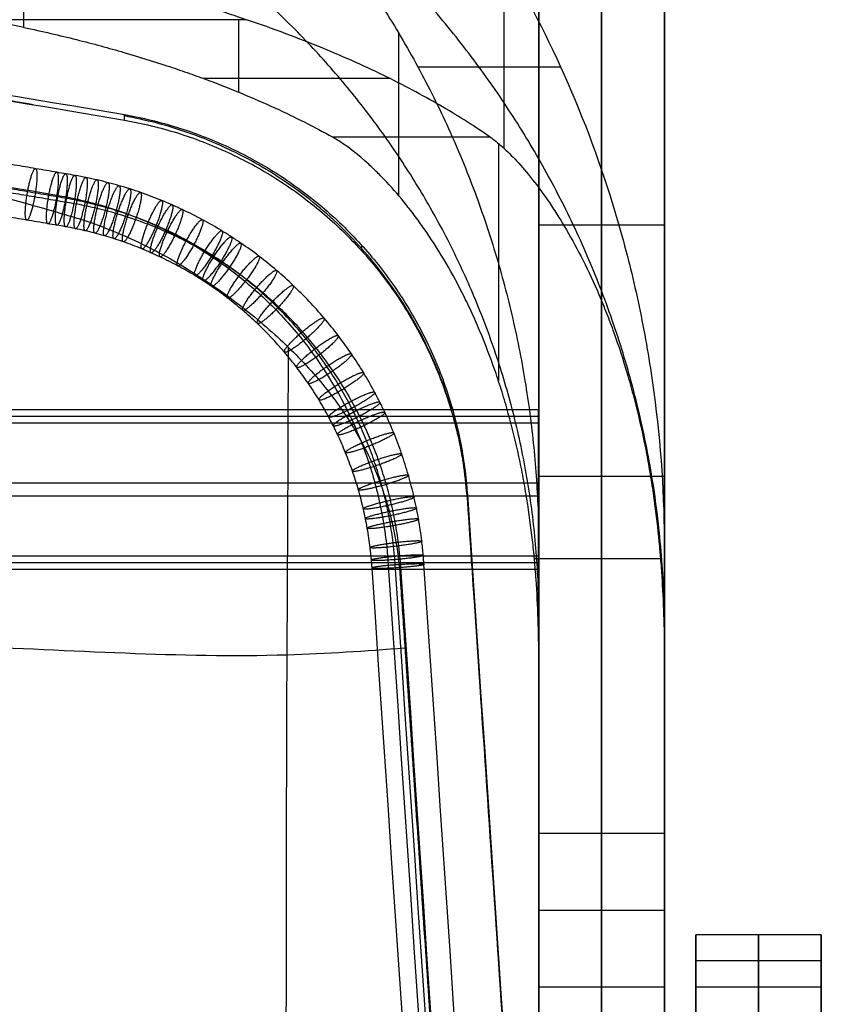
# Model space of a CAD drawing. Header units: millimetres. Extents: x -230 to 250, y -245 to 252.
# Tile 57 of 69: x 173 to 250, y 74 to 168. Entities that reach past the tile are written whole.
import ezdxf

# ---------------------------------------------------------------- set-up
doc = ezdxf.new("R2010")
doc.units = ezdxf.units.MM
doc.header["$MEASUREMENT"] = 0
for name, color, linetype, true_color in [('Backrest', 7, 'Continuous', 0xa48b8b), ('Frame', 7, 'Continuous', 0x201515), ('Leather', 7, 'Continuous', 0x858585), ('Sit', 7, 'Continuous', 0x6b4343)]:
    doc.layers.add(name, color=color, linetype=linetype, true_color=true_color)

msp = doc.modelspace()

# ---------------------------------------------------------------- linework, layer by layer
at = {"layer": 'Backrest'}
for points, knots in [([(178.567, 212.264, 695.748), (180.896, 211.126, 695.507), (183.16, 209.898, 695.248), (185.354, 208.589, 694.971), (187.548, 207.279, 694.694), (189.673, 205.89, 694.401), (191.724, 204.429, 694.092), (193.774, 202.969, 693.783), (195.752, 201.438, 693.46), (197.653, 199.846, 693.123), (198.603, 199.051, 692.955), (199.535, 198.24, 692.784), (200.447, 197.415, 692.609), (201.36, 196.59, 692.435), (202.253, 195.751, 692.258), (203.126, 194.9, 692.078), (206.617, 191.498, 691.359), (209.787, 187.903, 690.599), (212.638, 184.195, 689.815), (214.064, 182.341, 689.423), (215.41, 180.459, 689.026), (216.679, 178.557, 688.624), (217.313, 177.606, 688.423), (217.928, 176.651, 688.221), (218.524, 175.691, 688.018), (218.822, 175.211, 687.916), (219.115, 174.73, 687.815), (219.403, 174.249, 687.713), (219.548, 174.008, 687.662), (219.691, 173.767, 687.611), (219.833, 173.525, 687.56), (219.975, 173.283, 687.509), (220.117, 173.04, 687.458), (220.257, 172.796, 687.406), (222.508, 168.899, 686.582), (224.546, 164.793, 685.714), (226.341, 160.491, 684.805), (228.135, 156.189, 683.896), (229.687, 151.69, 682.945), (230.959, 147.009, 681.956), (231.277, 145.838, 681.708), (231.577, 144.658, 681.459), (231.859, 143.469, 681.207), (232.14, 142.28, 680.956), (232.403, 141.083, 680.703), (232.646, 139.879, 680.448), (233.133, 137.469, 679.939), (233.543, 135.03, 679.423), (233.874, 132.567, 678.903), (234.534, 127.642, 677.862), (234.874, 122.624, 676.802), (234.874, 117.572, 675.734)], [0.436884, 0.436884, 0.436884, 0.436884, 0.507754, 0.507754, 0.507754, 0.578623, 0.578623, 0.578623, 0.649493, 0.649493, 0.649493, 0.684928, 0.684928, 0.684928, 0.720362, 0.720362, 0.720362, 0.862101, 0.862101, 0.862101, 0.932971, 0.932971, 0.932971, 0.968406, 0.968406, 0.968406, 0.986123, 0.986123, 0.986123, 0.994982, 0.994982, 0.994982, 1.00384, 1.00384, 1.00384, 1.145579, 1.145579, 1.145579, 1.287318, 1.287318, 1.287318, 1.322753, 1.322753, 1.322753, 1.358188, 1.358188, 1.358188, 1.429057, 1.429057, 1.429057, 1.570796, 1.570796, 1.570796, 1.570796]), ([(173.653, 200.347, 693.229), (175.375, 199.506, 693.051), (177.088, 198.592, 692.858), (178.784, 197.606, 692.65), (180.481, 196.62, 692.441), (182.161, 195.561, 692.217), (183.818, 194.43, 691.978), (185.475, 193.298, 691.739), (187.108, 192.095, 691.485), (188.71, 190.82, 691.215), (190.312, 189.546, 690.946), (191.882, 188.2, 690.662), (193.414, 186.787, 690.363), (194.946, 185.374, 690.064), (196.439, 183.893, 689.751), (197.886, 182.348, 689.425), (199.333, 180.803, 689.098), (200.734, 179.194, 688.758), (202.083, 177.527, 688.406), (203.431, 175.86, 688.054), (204.727, 174.134, 687.689), (205.964, 172.356, 687.313), (207.202, 170.578, 686.937), (208.38, 168.748, 686.55), (209.495, 166.873, 686.154), (210.61, 164.998, 685.758), (211.661, 163.079, 685.352), (212.645, 161.122, 684.939), (213.628, 159.165, 684.525), (214.544, 157.172, 684.104), (215.389, 155.15, 683.676), (216.234, 153.128, 683.249), (217.009, 151.078, 682.816), (217.711, 149.008, 682.378), (218.414, 146.938, 681.941), (219.044, 144.849, 681.499), (219.601, 142.749, 681.055), (220.158, 140.649, 680.612), (220.642, 138.539, 680.165), (221.055, 136.426, 679.719), (221.467, 134.313, 679.272), (221.807, 132.198, 678.825), (222.077, 130.09, 678.38), (222.347, 127.981, 677.934), (222.546, 125.879, 677.49), (222.678, 123.79, 677.048), (222.81, 121.701, 676.607), (222.874, 119.627, 676.168), (222.874, 117.572, 675.734)], [3.578477, 3.578477, 3.578477, 3.578477, 3.649347, 3.649347, 3.649347, 3.720216, 3.720216, 3.720216, 3.791086, 3.791086, 3.791086, 3.861955, 3.861955, 3.861955, 3.932825, 3.932825, 3.932825, 4.003694, 4.003694, 4.003694, 4.074564, 4.074564, 4.074564, 4.145433, 4.145433, 4.145433, 4.216303, 4.216303, 4.216303, 4.287172, 4.287172, 4.287172, 4.358042, 4.358042, 4.358042, 4.428911, 4.428911, 4.428911, 4.499781, 4.499781, 4.499781, 4.57065, 4.57065, 4.57065, 4.641519, 4.641519, 4.641519, 4.712389, 4.712389, 4.712389, 4.712389]), ([(178.567, 174.05, 543.228), (180.177, 173.528, 544.118), (181.744, 172.992, 545.093), (183.254, 172.456, 546.161), (184.764, 171.92, 547.229), (186.217, 171.385, 548.39), (187.598, 170.869, 549.648), (188.98, 170.353, 550.906), (190.291, 169.855, 552.263), (191.518, 169.398, 553.721), (192.745, 168.94, 555.18), (193.886, 168.524, 556.739), (194.926, 168.174, 558.396)], [-23.401469, -23.401469, -23.401469, -23.401469, -17.87158, -17.87158, -17.87158, -12.341691, -12.341691, -12.341691, -6.811802, -6.811802, -6.811802, -1.281913, -1.281913, -1.281913, -1.281913]), ([(218.21, 156.971, 611.403), (216.815, 157.932, 606.852), (215.308, 158.891, 602.317), (213.675, 159.844, 597.807), (212.041, 160.797, 593.297), (210.281, 161.745, 588.813), (208.373, 162.684, 584.37), (207.419, 163.154, 582.148), (206.429, 163.621, 579.936), (205.398, 164.086, 577.738), (204.367, 164.55, 575.54), (203.296, 165.012, 573.355), (202.181, 165.471, 571.185), (201.066, 165.929, 569.015), (199.907, 166.385, 566.861), (198.7, 166.835, 564.729), (197.492, 167.286, 562.596), (196.236, 167.732, 560.484), (194.926, 168.174, 558.396)], [5.321693, 5.321693, 5.321693, 5.321693, 5.4050113, 5.4050113, 5.4050113, 5.4883296, 5.4883296, 5.4883296, 5.5299888, 5.5299888, 5.5299888, 5.571648, 5.571648, 5.571648, 5.6133071, 5.6133071, 5.6133071, 5.6549663, 5.6549663, 5.6549663, 5.6549663]), ([(173.653, 167.437, 561.881), (175.412, 167.065, 563.642), (177.088, 166.676, 565.484), (178.682, 166.275, 567.378), (179.48, 166.075, 568.325), (180.256, 165.872, 569.285), (181.013, 165.667, 570.255), (181.77, 165.463, 571.224), (182.507, 165.256, 572.203), (183.226, 165.047, 573.191), (184.664, 164.629, 575.167), (186.032, 164.203, 577.179), (187.339, 163.772, 579.223), (187.992, 163.556, 580.245), (188.631, 163.338, 581.274), (189.256, 163.119, 582.311), (189.88, 162.9, 583.348), (190.491, 162.68, 584.391), (191.088, 162.458, 585.439), (192.281, 162.015, 587.536), (193.42, 161.567, 589.655), (194.51, 161.115, 591.792), (195.601, 160.664, 593.928), (196.643, 160.208, 596.084), (197.642, 159.75, 598.252), (199.641, 158.833, 602.59), (201.463, 157.906, 606.979), (203.141, 156.971, 611.403)], [0.4368845, 0.4368845, 0.4368845, 0.4368845, 0.4902804, 0.4902804, 0.4902804, 0.5169784, 0.5169784, 0.5169784, 0.5436763, 0.5436763, 0.5436763, 0.5970723, 0.5970723, 0.5970723, 0.6237702, 0.6237702, 0.6237702, 0.6504682, 0.6504682, 0.6504682, 0.7038642, 0.7038642, 0.7038642, 0.7572601, 0.7572601, 0.7572601, 0.864052, 0.864052, 0.864052, 0.864052]), ([(222.874, 107.13, 634.058), (222.874, 108.368, 634.749), (222.854, 109.628, 635.351), (222.812, 110.894, 635.866), (222.769, 112.16, 636.381), (222.704, 113.432, 636.809), (222.613, 114.697, 637.157), (222.591, 115.013, 637.244), (222.567, 115.329, 637.326), (222.541, 115.641, 637.402), (222.516, 115.954, 637.478), (222.489, 116.265, 637.55), (222.46, 116.574, 637.616), (222.432, 116.883, 637.682), (222.402, 117.193, 637.744), (222.37, 117.504, 637.802), (222.338, 117.816, 637.86), (222.304, 118.13, 637.913), (222.268, 118.446, 637.963), (222.126, 119.709, 638.161), (221.953, 121.005, 638.291), (221.738, 122.345, 638.345), (221.684, 122.68, 638.358), (221.628, 123.018, 638.367), (221.569, 123.358, 638.37), (221.51, 123.698, 638.374), (221.449, 124.038, 638.372), (221.385, 124.38, 638.365), (221.257, 125.063, 638.352), (221.119, 125.748, 638.318), (220.972, 126.435, 638.262), (220.676, 127.808, 638.152), (220.34, 129.186, 637.957), (219.961, 130.556, 637.675), (219.771, 131.241, 637.534), (219.57, 131.924, 637.371), (219.36, 132.6, 637.188), (219.15, 133.276, 637.005), (218.93, 133.946, 636.801), (218.701, 134.608, 636.577), (218.243, 135.932, 636.128), (217.747, 137.225, 635.599), (217.218, 138.478, 634.995), (217.086, 138.791, 634.844), (216.951, 139.102, 634.688), (216.816, 139.408, 634.529), (216.68, 139.715, 634.369), (216.543, 140.018, 634.206), (216.405, 140.317, 634.038), (216.128, 140.914, 633.703), (215.845, 141.497, 633.353), (215.558, 142.065, 632.989), (214.984, 143.201, 632.26), (214.39, 144.277, 631.474), (213.783, 145.296, 630.637), (213.175, 146.314, 629.8), (212.554, 147.275, 628.911), (211.923, 148.18, 627.973), (211.608, 148.632, 627.504), (211.291, 149.07, 627.023), (210.972, 149.494, 626.53), (210.812, 149.706, 626.283), (210.652, 149.914, 626.034), (210.492, 150.119, 625.781), (210.332, 150.324, 625.528), (210.172, 150.525, 625.272), (210.011, 150.722, 625.014), (209.369, 151.512, 623.981), (208.732, 152.235, 622.911), (208.108, 152.892, 621.813), (207.796, 153.22, 621.264), (207.487, 153.531, 620.707), (207.183, 153.826, 620.145), (206.879, 154.12, 619.582), (206.58, 154.398, 619.014), (206.287, 154.659, 618.44), (205.114, 155.701, 616.146), (204.044, 156.467, 613.783), (203.141, 156.971, 611.403)], [-80.016189, -80.016189, -80.016189, -80.016189, -75.973164, -75.973164, -75.973164, -71.930139, -71.930139, -71.930139, -70.919383, -70.919383, -70.919383, -69.908627, -69.908627, -69.908627, -68.89787, -68.89787, -68.89787, -67.887114, -67.887114, -67.887114, -63.844089, -63.844089, -63.844089, -62.833333, -62.833333, -62.833333, -61.822576, -61.822576, -61.822576, -59.801064, -59.801064, -59.801064, -55.758039, -55.758039, -55.758039, -53.736526, -53.736526, -53.736526, -51.715014, -51.715014, -51.715014, -47.671988, -47.671988, -47.671988, -46.661232, -46.661232, -46.661232, -45.650476, -45.650476, -45.650476, -43.628963, -43.628963, -43.628963, -39.585938, -39.585938, -39.585938, -35.542913, -35.542913, -35.542913, -33.5214, -33.5214, -33.5214, -32.510644, -32.510644, -32.510644, -31.499888, -31.499888, -31.499888, -27.456863, -27.456863, -27.456863, -25.43535, -25.43535, -25.43535, -23.413838, -23.413838, -23.413838, -15.327787, -15.327787, -15.327787, -15.327787]), ([(218.21, 156.971, 611.403), (218.579, 156.717, 612.604), (218.981, 156.397, 613.794), (219.411, 156.012, 614.97), (219.841, 155.626, 616.146), (220.299, 155.174, 617.307), (220.779, 154.654, 618.45), (221.26, 154.134, 619.593), (221.762, 153.546, 620.718), (222.281, 152.887, 621.82), (222.8, 152.228, 622.922), (223.336, 151.498, 624.002), (223.882, 150.692, 625.054), (224.019, 150.49, 625.317), (224.156, 150.284, 625.578), (224.293, 150.075, 625.835), (224.43, 149.865, 626.092), (224.566, 149.653, 626.346), (224.702, 149.436, 626.597), (224.975, 149.003, 627.098), (225.246, 148.557, 627.585), (225.515, 148.096, 628.059), (226.053, 147.175, 629.008), (226.584, 146.199, 629.902), (227.103, 145.167, 630.743), (227.623, 144.135, 631.583), (228.13, 143.046, 632.368), (228.622, 141.899, 633.095), (228.867, 141.325, 633.458), (229.109, 140.736, 633.807), (229.347, 140.133, 634.14), (229.465, 139.831, 634.307), (229.583, 139.526, 634.469), (229.699, 139.216, 634.628), (229.815, 138.907, 634.787), (229.931, 138.593, 634.941), (230.044, 138.277, 635.091), (230.499, 137.012, 635.691), (230.924, 135.709, 636.213), (231.316, 134.38, 636.653), (231.512, 133.715, 636.873), (231.701, 133.044, 637.072), (231.88, 132.368, 637.25), (232.06, 131.692, 637.428), (232.231, 131.01, 637.586), (232.393, 130.326, 637.721), (232.717, 128.959, 637.993), (233.003, 127.587, 638.177), (233.255, 126.224, 638.279), (233.381, 125.542, 638.329), (233.498, 124.862, 638.359), (233.606, 124.185, 638.369), (233.661, 123.847, 638.374), (233.713, 123.51, 638.373), (233.763, 123.173, 638.368), (233.813, 122.837, 638.363), (233.861, 122.502, 638.352), (233.907, 122.171, 638.337), (234.089, 120.845, 638.278), (234.237, 119.562, 638.142), (234.358, 118.314, 637.942), (234.388, 118.001, 637.892), (234.417, 117.691, 637.837), (234.444, 117.383, 637.779), (234.458, 117.229, 637.75), (234.471, 117.076, 637.72), (234.484, 116.922, 637.689), (234.497, 116.769, 637.657), (234.509, 116.617, 637.625), (234.521, 116.464, 637.592), (234.546, 116.158, 637.525), (234.569, 115.85, 637.454), (234.59, 115.541, 637.377), (234.612, 115.231, 637.301), (234.633, 114.92, 637.219), (234.652, 114.607, 637.132), (234.729, 113.357, 636.785), (234.785, 112.099, 636.358), (234.821, 110.848, 635.847), (234.857, 109.597, 635.336), (234.874, 108.353, 634.741), (234.874, 107.13, 634.058)], [-195.770415, -195.770415, -195.770415, -195.770415, -191.792077, -191.792077, -191.792077, -187.81374, -187.81374, -187.81374, -183.835402, -183.835402, -183.835402, -179.857064, -179.857064, -179.857064, -178.86248, -178.86248, -178.86248, -177.867895, -177.867895, -177.867895, -175.878726, -175.878726, -175.878726, -171.900388, -171.900388, -171.900388, -167.922051, -167.922051, -167.922051, -165.932882, -165.932882, -165.932882, -164.938297, -164.938297, -164.938297, -163.943713, -163.943713, -163.943713, -159.965375, -159.965375, -159.965375, -157.976206, -157.976206, -157.976206, -155.987037, -155.987037, -155.987037, -152.0087, -152.0087, -152.0087, -150.019531, -150.019531, -150.019531, -149.024946, -149.024946, -149.024946, -148.030362, -148.030362, -148.030362, -144.052024, -144.052024, -144.052024, -143.05744, -143.05744, -143.05744, -142.560147, -142.560147, -142.560147, -142.062855, -142.062855, -142.062855, -141.068271, -141.068271, -141.068271, -140.073686, -140.073686, -140.073686, -136.095348, -136.095348, -136.095348, -132.117011, -132.117011, -132.117011, -132.117011])]:
    msp.add_open_spline(points, degree=3, knots=knots, dxfattribs=at)
for points, degree in [([(173.653, 167.437, 561.881), (173.653, 183.892, 627.555), (173.653, 200.347, 693.229)], 2), ([(219.569, 155.868, 615.399), (219.569, 164.92, 651.527), (219.569, 173.971, 687.654)], 2), ([(173.653, 167.437, 561.881), (172.481, 167.685, 560.707), (171.306, 167.931, 559.545), (170.129, 168.174, 558.396)], 3), ([(194.926, 168.174, 558.396), (182.527, 168.174, 558.396), (170.129, 168.174, 558.396)], 2), ([(194.17, 168.174, 558.396), (194.17, 164.715, 574.762), (194.17, 161.256, 591.128)], 2), ([(209.495, 151.344, 624.174), (209.495, 159.109, 655.164), (209.495, 166.873, 686.154)], 2), ([(211.319, 163.661, 685.475), (218.139, 163.661, 685.475), (224.958, 163.661, 685.475)], 2), ([(190.779, 162.572, 584.899), (199.689, 162.572, 584.899), (208.6, 162.572, 584.899)], 2), ([(203.141, 156.971, 611.403), (210.676, 156.971, 611.403), (218.21, 156.971, 611.403)], 2), ([(203.141, 156.971, 611.403), (206.908, 156.971, 611.403), (210.675, 156.971, 611.403)], 2), ([(222.451, 116.675, 637.637), (228.478, 116.675, 637.637), (234.504, 116.675, 637.637)], 2), ([(222.874, 107.13, 634.058), (222.874, 112.351, 654.896), (222.874, 117.572, 675.734)], 2), ([(222.874, 117.572, 675.734), (222.874, 96.656, 671.313), (222.874, 75.74, 666.893)], 2), ([(234.874, 117.572, 675.734), (234.874, 112.351, 654.896), (234.874, 107.13, 634.058)], 2), ([(234.874, 117.572, 675.734), (234.874, 103.628, 672.787), (234.874, 89.684, 669.84), (234.874, 75.74, 666.893)], 3), ([(222.874, 80.475, 644.491), (222.874, 94.245, 641.041), (222.874, 108.015, 637.591)], 2), ([(234.874, 80.475, 644.491), (234.874, 94.245, 641.041), (234.874, 108.015, 637.591)], 2), ([(222.874, 84.324, 626.281), (222.874, 89.936, 648.68), (222.874, 95.548, 671.079)], 2), ([(234.874, 95.548, 671.079), (234.874, 89.936, 648.68), (234.874, 84.324, 626.281)], 2), ([(222.874, 75.74, 666.893), (222.874, 80.64, 643.709), (222.874, 85.54, 620.525), (222.874, 90.44, 597.341)], 3), ([(222.874, 90.44, 597.341), (226.874, 90.44, 597.341), (230.874, 90.44, 597.341), (234.874, 90.44, 597.341)], 3), ([(222.874, 90.44, 597.341), (228.874, 90.44, 597.341), (234.874, 90.44, 597.341)], 2), ([(228.874, 90.44, 597.341), (228.874, 83.09, 632.117), (228.874, 75.74, 666.893)], 2), ([(234.874, 90.44, 597.341), (234.874, 83.09, 632.117), (234.874, 75.74, 666.893)], 2), ([(222.874, 83.09, 632.117), (228.874, 83.09, 632.117), (234.874, 83.09, 632.117)], 2), ([(234.874, 75.74, 666.893), (228.874, 75.74, 666.893), (222.874, 75.74, 666.893)], 2)]:
    msp.add_open_spline(points, degree=degree, dxfattribs=at)
for points, knots in [([(234.874, 109.956, 645.336), (234.874, 137.278, 638.491), (219.569, 160.214, 632.744), (204.264, 183.15, 626.998), (178.567, 194.337, 624.195)], [243.794311, 243.794311, 243.794311, 299.542434, 299.542434, 355.290557, 355.290557, 355.290557]), ([(222.874, 111.162, 650.15), (222.874, 135.045, 644.166), (209.495, 155.095, 639.143), (196.116, 175.144, 634.119), (173.653, 184.923, 631.669)], [213.111416, 213.111416, 213.111416, 261.843322, 261.843322, 310.575228, 310.575228, 310.575228])]:
    msp.add_rational_spline(points, [0.863117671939, 0.890978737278, 1, 0.890978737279, 0.863117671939], degree=2, knots=knots, dxfattribs=at)
for points, weights in [([(219.007, 156.361, 613.839), (219.007, 151.249, 631.472), (219.007, 133.701, 636.87)], [0.971394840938, 0.809069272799, 0.870345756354]), ([(222.874, 90.44, 597.341), (222.874, 85.261, 621.848), (222.874, 107.13, 634.058)], [1, 0.766196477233, 0.90566269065]), ([(234.874, 107.13, 634.058), (234.874, 85.261, 621.848), (234.874, 90.44, 597.341)], [0.90566269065, 0.766196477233, 1])]:
    msp.add_rational_spline(points, weights, degree=2, dxfattribs=at)
at = {"layer": 'Frame'}
for points in [[(222.874, 221.343, -18.115), (222.874, 148.542, 324.389), (222.874, 75.74, 666.893)], [(228.874, 221.343, -18.115), (228.874, 148.542, 324.389), (228.874, 75.74, 666.893)], [(234.874, 221.343, -18.115), (234.874, 148.542, 324.389), (234.874, 75.74, 666.893)], [(222.874, 52.265, 661.903), (222.874, 124.536, 321.894), (222.874, 196.807, -18.115)], [(228.874, 52.265, 661.903), (228.874, 124.536, 321.894), (228.874, 196.807, -18.115)], [(234.874, 52.265, 661.903), (234.874, 124.536, 321.894), (234.874, 196.807, -18.115)], [(222.874, 148.542, 324.389), (222.874, 136.274, 324.389), (222.874, 124.006, 324.389)], [(234.874, 148.542, 324.389), (228.874, 148.542, 324.389), (222.874, 148.542, 324.389)], [(234.874, 148.542, 324.389), (234.874, 136.274, 324.389), (234.874, 124.006, 324.389)], [(222.874, 136.804, 264.177), (222.874, 136.804, 321.894), (222.874, 136.804, 379.611)], [(234.874, 136.804, 264.177), (234.874, 136.804, 321.894), (234.874, 136.804, 379.611)], [(-203.165, 130.912, 397.072), (9.835, 130.912, 397.072), (222.835, 130.912, 397.072)], [(222.835, 130.912, 397.072), (222.835, 123.922, 397.438), (222.835, 116.931, 397.804)], [(222.835, 129.656, 373.105), (222.835, 130.284, 385.088), (222.835, 130.912, 397.072)], [(-203.165, 130.284, 385.088), (9.835, 130.284, 385.088), (222.835, 130.284, 385.088)], [(222.835, 130.303, 385.454), (222.835, 123.294, 385.454), (222.835, 116.284, 385.454)], [(-203.165, 129.656, 373.105), (9.835, 129.656, 373.105), (222.835, 129.656, 373.105)], [(222.835, 115.675, 373.837), (222.835, 122.666, 373.471), (222.835, 129.656, 373.105)], [(234.874, 124.536, 321.894), (228.874, 124.536, 321.894), (222.874, 124.536, 321.894)], [(-203.165, 123.922, 397.438), (9.835, 123.922, 397.438), (222.835, 123.922, 397.438)], [(222.835, 123.294, 373.438), (222.835, 123.294, 385.454), (222.835, 123.294, 397.471)], [(-203.165, 122.666, 373.471), (9.835, 122.666, 373.471), (222.835, 122.666, 373.471)], [(-203.165, 116.931, 397.804), (9.835, 116.931, 397.804), (222.835, 116.931, 397.804)], [(222.835, 116.931, 397.804), (222.835, 116.303, 385.821), (222.835, 115.675, 373.837)], [(-203.165, 116.303, 385.821), (9.835, 116.303, 385.821), (222.835, 116.303, 385.821)], [(-203.165, 115.675, 373.837), (9.835, 115.675, 373.837), (222.835, 115.675, 373.837)], [(249.874, 80.73, 643.417), (243.874, 80.73, 643.417), (237.874, 80.73, 643.417)], [(237.874, 80.73, 643.417), (237.874, 78.235, 655.155), (237.874, 75.74, 666.893)], [(237.874, -131.111, 598.389), (237.874, -25.19, 620.903), (237.874, 80.73, 643.417)], [(243.874, 80.73, 643.417), (243.874, 78.235, 655.155), (243.874, 75.74, 666.893)], [(243.874, -131.111, 598.389), (243.874, -25.19, 620.903), (243.874, 80.73, 643.417)], [(249.874, -131.111, 598.389), (249.874, -25.19, 620.903), (249.874, 80.73, 643.417)], [(249.874, 80.73, 643.417), (249.874, 78.235, 655.155), (249.874, 75.74, 666.893)], [(249.874, 78.235, 655.155), (243.874, 78.235, 655.155), (237.874, 78.235, 655.155)], [(234.874, 75.74, 666.893), (228.874, 75.74, 666.893), (222.874, 75.74, 666.893)], [(222.874, 75.74, 666.893), (222.874, 64.003, 664.398), (222.874, 52.265, 661.903)], [(228.874, 75.74, 666.893), (228.874, 64.003, 664.398), (228.874, 52.265, 661.903)], [(234.874, 75.74, 666.893), (234.874, 64.003, 664.398), (234.874, 52.265, 661.903)], [(249.874, 75.74, 666.893), (243.874, 75.74, 666.893), (237.874, 75.74, 666.893)], [(237.874, 75.74, 666.893), (237.874, -38.708, 642.566), (237.874, -153.157, 618.239)], [(243.874, 75.74, 666.893), (243.874, -38.708, 642.566), (243.874, -153.157, 618.239)], [(249.874, 75.74, 666.893), (249.874, -38.708, 642.566), (249.874, -153.157, 618.239)]]:
    msp.add_open_spline(points, degree=2, dxfattribs=at)
at = {"layer": 'Leather'}
for points, knots in [([(211.9, 116.148, 425.932), (211.881, 116.434, 425.914), (211.823, 117.175, 425.865), (211.672, 118.614, 425.763), (211.448, 120.125, 425.644), (211.18, 121.528, 425.523), (210.876, 122.923, 425.397), (210.429, 124.658, 425.228), (209.777, 126.709, 425.006), (209.025, 128.709, 424.771), (208.307, 130.352, 424.56), (207.681, 131.637, 424.385), (207.023, 132.905, 424.205), (206.136, 134.46, 423.971), (204.973, 136.265, 423.678), (203.719, 138.003, 423.374), (201.922, 140.233, 422.954), (199.953, 142.313, 422.517), (197.829, 144.226, 422.067), (196.157, 145.578, 421.722), (194.709, 146.626, 421.433), (193.517, 147.42, 421.2), (192.301, 148.183, 420.965), (190.747, 149.072, 420.672), (189.15, 149.881, 420.378), (187.841, 150.477, 420.143), (186.518, 151.037, 419.909), (185.173, 151.546, 419.675), (183.81, 152.001, 419.443), (182.775, 152.315, 419.27), (181.735, 152.6, 419.098), (180.682, 152.86, 418.927), (179.631, 153.091, 418.758), (178.602, 153.288, 418.595), (177.693, 153.442, 418.453), (176.442, 153.658, 418.259), (174.798, 153.938, 418.005), (172.078, 154.396, 417.592), (168.675, 154.957, 417.084), (160.489, 156.273, 415.895), (148.169, 158.118, 414.226), (131.666, 160.305, 412.247), (117.864, 161.896, 410.805), (106.802, 163.028, 409.779), (95.515, 164.085, 408.821), (81.183, 165.236, 407.777), (63.791, 166.321, 406.792), (46.345, 167.1, 406.085), (28.885, 167.569, 405.659), (17.241, 167.674, 405.564), (11.42, 167.674, 405.564)], [0, 0, 0, 0, 0.809132, 2.092467, 4.096916, 5.103125, 6.123705, 8.147159, 10.161674, 12.198928, 14.21806, 15.231, 16.251414, 18.282073, 20.310868, 22.348759, 24.383125, 28.460759, 30.501672, 32.541333, 34.591405, 35.612585, 36.629294, 38.683423, 40.734034, 41.750011, 42.777854, 44.844083, 45.866352, 46.882028, 47.917255, 48.952482, 49.98126, 51.010038, 51.889115, 52.768191, 54.852824, 56.937456, 61.110422, 65.283387, 81.996304, 98.717257, 115.438211, 123.783384, 132.128558, 149.473973, 166.908478, 184.342983, 201.759895, 219.176808, 219.176808, 219.176808, 219.176808]), ([(10.451, 165.691, 403.807), (38.977, 165.691, 403.807), (67.69, 164.427, 404.956), (96.017, 161.934, 407.216), (123.177, 159.544, 409.384), (150.343, 155.993, 412.602), (176.977, 151.376, 416.772)], [0, 0, 0, 0, 89.110134, 89.110134, 89.110134, 174.550231, 174.550231, 174.550231, 174.550231]), ([(11.531, 165.626, 405.783), (27.401, 165.626, 405.784), (43.217, 165.237, 406.221), (74.886, 163.695, 407.945), (90.635, 162.545, 409.227), (114.151, 160.248, 411.73), (121.924, 159.394, 412.657), (133.56, 157.974, 414.116), (137.433, 157.481, 414.611), (145.174, 156.431, 415.608), (149.039, 155.871, 416.109), (156.772, 154.588, 417.113), (160.631, 153.864, 417.615), (168.526, 152.1, 418.645), (172.049, 151.151, 419.103), (176.741, 149.803, 419.724), (177.439, 149.601, 419.816), (178.658, 149.245, 419.979), (179.176, 149.083, 420.049), (180.65, 148.587, 420.254), (181.595, 148.231, 420.39), (183.468, 147.45, 420.669), (184.391, 147.025, 420.811), (186.215, 146.117, 421.101), (187.112, 145.637, 421.249), (188.875, 144.621, 421.547), (189.738, 144.088, 421.698), (191.431, 142.982, 422.003), (192.257, 142.41, 422.156), (193.869, 141.229, 422.463), (194.653, 140.624, 422.617), (196.175, 139.384, 422.925), (196.911, 138.752, 423.078), (198.333, 137.464, 423.382), (199.017, 136.811, 423.533), (200.33, 135.48, 423.83), (200.957, 134.805, 423.977), (202.158, 133.421, 424.265), (202.729, 132.717, 424.406), (203.813, 131.272, 424.683), (204.321, 130.536, 424.817), (205.755, 128.271, 425.211), (206.573, 126.712, 425.456), (207.604, 124.24, 425.802), (207.911, 123.407, 425.912), (208.454, 121.703, 426.124), (208.688, 120.841, 426.225), (209.087, 119.083, 426.42), (209.249, 118.196, 426.513), (209.436, 116.848, 426.646), (209.489, 116.396, 426.689), (209.599, 115.257, 426.795), (209.639, 114.571, 426.856), (209.812, 112.044, 427.08), (209.937, 110.204, 427.238), (210.318, 104.617, 427.699), (210.573, 100.87, 427.983), (211.349, 89.429, 428.797), (211.869, 81.733, 429.275), (212.916, 66.219, 430.19), (213.443, 58.401, 430.626), (215.035, 34.802, 431.954), (216.099, 19.022, 432.849), (218.227, -12.539, 434.659), (219.292, -28.32, 435.568), (221.534, -61.581, 437.606), (222.369, -73.961, 438.431), (224.578, -106.714, 440.62), (225.71, -123.492, 441.742), (227.273, -146.679, 443.126), (227.806, -154.584, 443.566), (228.606, -166.443, 444.199), (228.873, -170.396, 444.406), (229.206, -175.336, 444.669), (229.272, -176.325, 444.721), (229.372, -177.807, 444.801), (229.406, -178.301, 444.827), (229.469, -179.245, 444.878), (229.5, -179.695, 444.903), (229.606, -182.124, 445.033), (229.546, -184.08, 445.135), (229.108, -188.027, 445.318), (228.746, -189.96, 445.396), (227.705, -193.798, 445.507), (227.047, -195.645, 445.539), (225.426, -199.258, 445.545), (224.489, -200.966, 445.519), (222.323, -204.243, 445.407), (221.132, -205.758, 445.323), (219.141, -207.898, 445.157), (218.455, -208.577, 445.096), (217.023, -209.881, 444.961), (216.283, -210.501, 444.888), (214.75, -211.685, 444.73), (213.962, -212.245, 444.647), (212.337, -213.306, 444.468), (211.506, -213.804, 444.374), (207.237, -216.149, 443.878), (203.521, -217.514, 443.405), (199.268, -218.483, 442.814), (198.792, -218.584, 442.747), (197.641, -218.808, 442.583), (196.965, -218.922, 442.486), (195.332, -219.217, 442.248), (194.375, -219.395, 442.105), (191.503, -219.94, 441.671), (189.592, -220.32, 441.374), (183.857, -221.477, 440.475), (180.038, -222.274, 439.865), (172.262, -223.823, 438.676), (168.666, -224.504, 438.152), (160.839, -225.834, 437.102), (156.976, -226.428, 436.621), (149.232, -227.534, 435.698), (145.353, -228.047, 435.255), (137.585, -229.021, 434.385), (133.697, -229.483, 433.957), (122.018, -230.809, 432.698), (114.219, -231.606, 431.904), (90.657, -233.748, 429.768), (74.89, -234.825, 428.683), (43.219, -236.263, 427.23), (27.395, -236.621, 426.864), (11.531, -236.621, 426.864)], [0, 0, 0, 0, 49.412184, 49.412184, 98.867762, 98.867762, 123.396108, 123.396108, 135.652883, 135.652883, 147.918027, 147.918027, 160.259146, 160.259146, 173.300291, 173.300291, 175.58205, 175.58205, 177.287935, 177.287935, 180.467292, 180.467292, 183.669803, 183.669803, 186.876732, 186.876732, 190.075193, 190.075193, 193.246199, 193.246199, 196.371732, 196.371732, 199.435961, 199.435961, 202.421858, 202.421858, 205.332769, 205.332769, 208.198641, 208.198641, 211.022508, 211.022508, 216.634666, 216.634666, 219.428379, 219.428379, 222.237938, 222.237938, 225.069689, 225.069689, 226.49487, 226.49487, 228.644697, 228.644697, 234.409172, 234.409172, 246.138481, 246.138481, 270.202551, 270.202551, 294.638962, 294.638962, 343.964087, 343.964087, 393.294218, 393.294218, 447.954956, 447.954956, 495.735183, 495.735183, 520.442643, 520.442643, 532.794955, 532.794955, 535.883079, 535.883079, 537.427152, 537.427152, 538.834341, 538.834341, 545.005794, 545.005794, 551.205864, 551.205864, 557.382553, 557.382553, 563.524859, 563.524859, 569.607912, 569.607912, 572.628184, 572.628184, 575.647498, 575.647498, 578.673724, 578.673724, 581.710554, 581.710554, 593.902395, 593.902395, 595.432368, 595.432368, 597.591515, 597.591515, 600.658609, 600.658609, 606.803387, 606.803387, 619.112131, 619.112131, 631.793641, 631.793641, 644.072335, 644.072335, 656.347607, 656.347607, 668.625839, 668.625839, 693.197537, 693.197537, 742.673264, 742.673264, 792.123065, 792.123065, 792.123065, 792.123065]), ([(209.148, 116.105, 428.151), (209.13, 116.374, 428.133), (209.075, 117.072, 428.087), (208.932, 118.432, 427.991), (208.722, 119.85, 427.88), (208.47, 121.171, 427.766), (208.182, 122.491, 427.646), (207.761, 124.123, 427.487), (207.148, 126.052, 427.279), (206.438, 127.942, 427.056), (205.763, 129.486, 426.858), (205.174, 130.697, 426.693), (204.552, 131.894, 426.523), (203.717, 133.357, 426.303), (202.622, 135.057, 426.027), (201.441, 136.695, 425.741), (199.748, 138.795, 425.346), (197.894, 140.754, 424.934), (195.892, 142.556, 424.509), (194.319, 143.828, 424.186), (192.954, 144.817, 423.913), (191.832, 145.564, 423.693), (190.69, 146.28, 423.473), (189.225, 147.119, 423.196), (187.719, 147.881, 422.92), (186.491, 148.44, 422.699), (185.244, 148.968, 422.478), (183.976, 149.448, 422.257), (182.693, 149.877, 422.039), (181.724, 150.171, 421.877), (180.743, 150.439, 421.715), (179.751, 150.684, 421.553), (178.756, 150.903, 421.394), (177.803, 151.085, 421.243), (176.9, 151.238, 421.102), (175.655, 151.453, 420.908), (174.018, 151.732, 420.656), (171.312, 152.188, 420.245), (167.925, 152.747, 419.739), (159.777, 154.056, 418.556), (147.514, 155.893, 416.895), (131.089, 158.069, 414.925), (117.352, 159.652, 413.49), (106.342, 160.779, 412.469), (95.11, 161.831, 411.515), (80.847, 162.977, 410.476), (63.539, 164.057, 409.496), (46.176, 164.832, 408.792), (28.8, 165.298, 408.369), (17.213, 165.403, 408.274), (11.42, 165.403, 408.274)], [0, 0, 0, 0, 0.809132, 2.092467, 4.096916, 5.103125, 6.123705, 8.147159, 10.161674, 12.198928, 14.21806, 15.231, 16.251414, 18.282073, 20.310868, 22.348759, 24.383125, 28.460759, 30.501672, 32.541333, 34.591405, 35.612585, 36.629294, 38.683423, 40.734034, 41.750011, 42.777854, 44.844083, 45.866352, 46.882028, 47.917255, 48.952482, 49.98126, 51.010038, 51.889115, 52.768191, 54.852824, 56.937456, 61.110422, 65.283387, 81.996304, 98.717257, 115.438211, 123.783384, 132.128558, 149.473973, 166.908478, 184.342983, 201.759895, 219.176808, 219.176808, 219.176808, 219.176808]), ([(209.694, 115.823, 423.189), (209.676, 116.09, 423.172), (209.622, 116.781, 423.126), (209.48, 118.131, 423.03), (209.271, 119.536, 422.92), (209.021, 120.846, 422.807), (208.736, 122.155, 422.689), (208.319, 123.774, 422.531), (207.711, 125.688, 422.324), (207.006, 127.564, 422.103), (206.336, 129.096, 421.907), (205.751, 130.298, 421.743), (205.133, 131.487, 421.574), (204.304, 132.94, 421.355), (203.217, 134.629, 421.081), (202.042, 136.257, 420.797), (200.36, 138.345, 420.404), (198.515, 140.293, 419.994), (196.523, 142.087, 419.571), (194.957, 143.353, 419.249), (193.597, 144.338, 418.977), (192.48, 145.082, 418.759), (191.341, 145.796, 418.539), (189.881, 146.632, 418.264), (188.38, 147.392, 417.988), (187.156, 147.949, 417.768), (185.913, 148.475, 417.547), (184.647, 148.954, 417.327), (183.367, 149.382, 417.11), (182.4, 149.675, 416.948), (181.422, 149.943, 416.786), (180.432, 150.188, 416.625), (179.438, 150.406, 416.465), (178.49, 150.588, 416.315), (177.582, 150.741, 416.174), (176.332, 150.957, 415.979), (174.689, 151.237, 415.726), (171.972, 151.695, 415.313), (168.571, 152.256, 414.806), (160.39, 153.571, 413.618), (148.078, 155.415, 411.95), (131.586, 157.6, 409.972), (117.793, 159.19, 408.531), (106.738, 160.321, 407.506), (95.459, 161.377, 406.548), (81.137, 162.528, 405.505), (63.756, 163.612, 404.52), (46.322, 164.39, 403.814), (28.873, 164.859, 403.388), (17.238, 164.964, 403.293), (11.42, 164.964, 403.293)], [0, 0, 0, 0, 0.809132, 2.092467, 4.096916, 5.103125, 6.123705, 8.147159, 10.161674, 12.198928, 14.21806, 15.231, 16.251414, 18.282073, 20.310868, 22.348759, 24.383125, 28.460759, 30.501672, 32.541333, 34.591405, 35.612585, 36.629294, 38.683423, 40.734034, 41.750011, 42.777854, 44.844083, 45.866352, 46.882028, 47.917255, 48.952482, 49.98126, 51.010038, 51.889115, 52.768191, 54.852824, 56.937456, 61.110422, 65.283387, 81.996304, 98.717257, 115.438211, 123.783384, 132.128558, 149.473973, 166.908478, 184.342983, 201.759895, 219.176808, 219.176808, 219.176808, 219.176808]), ([(206.941, 115.78, 425.407), (206.924, 116.031, 425.391), (206.874, 116.678, 425.348), (206.741, 117.949, 425.258), (206.545, 119.262, 425.155), (206.311, 120.489, 425.05), (206.043, 121.723, 424.938), (205.651, 123.24, 424.79), (205.082, 125.031, 424.597), (204.419, 126.797, 424.389), (203.792, 128.23, 424.205), (203.243, 129.357, 424.051), (202.663, 130.475, 423.892), (201.886, 131.837, 423.688), (200.866, 133.42, 423.431), (199.763, 134.949, 423.163), (198.186, 136.907, 422.795), (196.456, 138.734, 422.41), (194.587, 140.417, 422.014), (193.12, 141.603, 421.712), (191.842, 142.528, 421.457), (190.794, 143.226, 421.252), (189.73, 143.894, 421.047), (188.359, 144.679, 420.788), (186.949, 145.392, 420.529), (185.806, 145.913, 420.323), (184.639, 146.406, 420.116), (183.449, 146.857, 419.91), (182.251, 147.257, 419.706), (181.349, 147.531, 419.555), (180.43, 147.782, 419.403), (179.501, 148.012, 419.252), (178.563, 148.218, 419.101), (177.691, 148.385, 418.963), (176.789, 148.538, 418.823), (175.545, 148.753, 418.629), (173.909, 149.032, 418.377), (171.205, 149.487, 417.966), (167.82, 150.046, 417.461), (159.678, 151.354, 416.278), (147.423, 153.189, 414.618), (131.009, 155.364, 412.649), (117.281, 156.947, 411.216), (106.279, 158.072, 410.195), (95.054, 159.124, 409.242), (80.801, 160.268, 408.204), (63.504, 161.348, 407.224), (46.153, 162.122, 406.521), (28.788, 162.589, 406.098), (17.209, 162.693, 406.003), (11.42, 162.693, 406.003)], [0, 0, 0, 0, 0.809132, 2.092467, 4.096916, 5.103125, 6.123705, 8.147159, 10.161674, 12.198928, 14.21806, 15.231, 16.251414, 18.282073, 20.310868, 22.348759, 24.383125, 28.460759, 30.501672, 32.541333, 34.591405, 35.612585, 36.629294, 38.683423, 40.734034, 41.750011, 42.777854, 44.844083, 45.866352, 46.882028, 47.917255, 48.952482, 49.98126, 51.010038, 51.889115, 52.768191, 54.852824, 56.937456, 61.110422, 65.283387, 81.996304, 98.717257, 115.438211, 123.783384, 132.128558, 149.473973, 166.908478, 184.342983, 201.759895, 219.176808, 219.176808, 219.176808, 219.176808]), ([(176.977, 151.376, 416.772), (178.588, 151.097, 417.024), (180.279, 150.688, 417.299), (181.838, 150.202, 417.561), (183.4, 149.715, 417.824), (185.004, 149.098, 418.103), (186.49, 148.411, 418.371), (187.978, 147.723, 418.64), (189.471, 146.911, 418.919), (190.858, 146.035, 419.186), (192.248, 145.157, 419.455), (193.608, 144.168, 419.727), (194.872, 143.115, 419.989), (196.139, 142.06, 420.252), (197.347, 140.913, 420.512), (198.467, 139.7, 420.763), (199.59, 138.485, 421.014), (200.628, 137.202, 421.256), (201.584, 135.848, 421.49), (202.541, 134.491, 421.724), (203.396, 133.096, 421.943), (204.17, 131.624, 422.154), (204.946, 130.148, 422.365), (205.606, 128.666, 422.557), (206.184, 127.099, 422.739), (206.763, 125.528, 422.923), (207.221, 123.987, 423.083), (207.592, 122.351, 423.234), (207.964, 120.712, 423.385), (208.215, 119.139, 423.512), (208.372, 117.463, 423.627), (208.403, 117.131, 423.65), (208.429, 116.804, 423.672), (208.452, 116.472, 423.693)], [0, 0, 0, 0, 5.166082, 5.166082, 5.166082, 10.345102, 10.345102, 10.345102, 15.53676, 15.53676, 15.53676, 20.740757, 20.740757, 20.740757, 25.956776, 25.956776, 25.956776, 31.184489, 31.184489, 31.184489, 36.423577, 36.423577, 36.423577, 41.673771, 41.673771, 41.673771, 46.934911, 46.934911, 46.934911, 52.207008, 52.207008, 52.207008, 53.249046, 53.249046, 53.249046, 53.249046]), ([(198.56, -218.628, 442.714), (198.486, -204.367, 442.942), (198.74, -172.996, 442.625), (198.74, -120.885, 439.575), (198.74, -63.421, 436.26), (198.74, -5.958, 433.248), (198.74, 51.506, 430.237), (198.74, 100.32, 427.678), (198.941, 126.361, 424.562), (198.94, 136.872, 423.518)], [16.082999, 16.082999, 16.082999, 16.082999, 57.542734, 115.085467, 172.628201, 230.170935, 287.713668, 345.256402, 376.812999, 376.812999, 376.812999, 376.812999]), ([(210.08, 108.115, 427.41), (206.335, 107.829, 427.129), (192.322, 106.871, 426.218), (167.773, 108.716, 422.991), (136.666, 108.514, 419.531), (105.465, 108.357, 416.531), (74.193, 108.245, 414.386), (42.872, 108.177, 413.099), (21.981, 108.162, 412.813), (11.531, 108.162, 412.813)], [19.890088, 19.890088, 19.890088, 19.890088, 31.341754, 62.683509, 94.025263, 125.367018, 156.708773, 188.050527, 219.392281, 219.392281, 219.392281, 219.392281])]:
    msp.add_open_spline(points, degree=3, knots=knots, dxfattribs=at)
for points in [[(173.909, 149.031, 418.378), (174.245, 148.783, 415.913), (174.689, 151.237, 415.727), (175.133, 153.69, 415.541), (174.797, 153.937, 418.006), (174.462, 154.185, 420.471), (174.018, 151.732, 420.657), (173.574, 149.278, 420.843), (173.909, 149.031, 418.378)], [(175.935, 148.685, 418.69), (176.275, 148.437, 416.226), (176.725, 150.889, 416.041), (177.174, 153.342, 415.856), (176.835, 153.59, 418.32), (176.495, 153.838, 420.784), (176.045, 151.386, 420.969), (175.596, 148.933, 421.154), (175.935, 148.685, 418.69)], [(176.789, 148.538, 418.823), (177.131, 148.29, 416.359), (177.583, 150.742, 416.174), (178.034, 153.194, 415.989), (177.693, 153.442, 418.453), (177.352, 153.691, 420.918), (176.9, 151.239, 421.102), (176.448, 148.787, 421.287), (176.789, 148.538, 418.823)], [(177.632, 148.392, 418.954), (177.974, 148.144, 416.49), (178.44, 150.593, 416.308), (178.905, 153.043, 416.125), (178.563, 153.291, 418.589), (178.22, 153.54, 421.053), (177.755, 151.09, 421.236), (177.289, 148.641, 421.418), (177.632, 148.392, 418.954)], [(178.566, 148.213, 419.102), (178.908, 147.964, 416.638), (179.437, 150.402, 416.466), (179.967, 152.839, 416.293), (179.625, 153.087, 418.757), (179.284, 153.336, 421.222), (178.754, 150.898, 421.394), (178.225, 148.461, 421.566), (178.566, 148.213, 419.102)], [(179.497, 148.008, 419.252), (179.838, 147.76, 416.787), (180.429, 150.184, 416.625), (181.02, 152.608, 416.462), (180.679, 152.856, 418.927), (180.339, 153.104, 421.391), (179.748, 150.68, 421.553), (179.157, 148.257, 421.716), (179.497, 148.008, 419.252)], [(180.429, 147.779, 419.403), (180.769, 147.531, 416.939), (181.421, 149.939, 416.786), (182.073, 152.348, 416.634), (181.733, 152.596, 419.098), (181.394, 152.844, 421.563), (180.742, 150.435, 421.715), (180.09, 148.027, 421.868), (180.429, 147.779, 419.403)], [(181.353, 147.525, 419.556), (181.691, 147.277, 417.091), (182.405, 149.669, 416.949), (183.119, 152.061, 416.807), (182.781, 152.308, 419.271), (182.443, 152.556, 421.736), (181.729, 150.164, 421.878), (181.014, 147.773, 422.02), (181.353, 147.525, 419.556)], [(182.248, 147.253, 419.706), (182.585, 147.006, 417.241), (183.364, 149.378, 417.11), (184.142, 151.75, 416.978), (183.805, 151.997, 419.443), (183.468, 152.245, 421.908), (182.689, 149.873, 422.039), (181.911, 147.501, 422.171), (182.248, 147.253, 419.706)], [(183.143, 146.954, 419.858), (183.479, 146.708, 417.393), (184.32, 149.059, 417.272), (185.16, 151.41, 417.151), (184.824, 151.657, 419.616), (184.488, 151.904, 422.081), (183.648, 149.553, 422.202), (182.807, 147.201, 422.323), (183.143, 146.954, 419.858)], [(184.932, 146.278, 420.169), (185.266, 146.032, 417.703), (186.225, 148.339, 417.603), (187.184, 150.645, 417.503), (186.85, 150.891, 419.968), (186.517, 151.137, 422.433), (185.558, 148.831, 422.534), (184.599, 146.524, 422.634), (184.932, 146.278, 420.169)], [(185.807, 145.908, 420.324), (186.14, 145.662, 417.858), (187.158, 147.943, 417.768), (188.176, 150.225, 417.678), (187.844, 150.47, 420.144), (187.511, 150.716, 422.61), (186.493, 148.434, 422.7), (185.475, 146.153, 422.789), (185.807, 145.908, 420.324)], [(186.659, 145.519, 420.477), (186.99, 145.275, 418.011), (188.069, 147.528, 417.932), (189.148, 149.782, 417.853), (188.817, 150.027, 420.319), (188.486, 150.272, 422.785), (187.407, 148.018, 422.864), (186.328, 145.764, 422.943), (186.659, 145.519, 420.477)], [(188.35, 144.665, 420.788), (188.678, 144.421, 418.321), (189.872, 146.617, 418.263), (191.066, 148.813, 418.205), (190.737, 149.056, 420.672), (190.409, 149.3, 423.138), (189.215, 147.104, 423.196), (188.022, 144.908, 423.254), (188.35, 144.665, 420.788)], [(189.997, 143.721, 421.099), (190.322, 143.479, 418.632), (191.627, 145.611, 418.595), (192.932, 147.743, 418.558), (192.607, 147.985, 421.025), (192.282, 148.227, 423.492), (190.977, 146.095, 423.529), (189.672, 143.963, 423.566), (189.997, 143.721, 421.099)], [(190.791, 143.223, 421.252), (191.115, 142.982, 418.785), (192.476, 145.079, 418.758), (193.837, 147.176, 418.732), (193.513, 147.417, 421.2), (193.189, 147.657, 423.667), (191.828, 145.56, 423.693), (190.468, 143.463, 423.719), (190.791, 143.223, 421.252)], [(191.576, 142.7, 421.405), (191.898, 142.46, 418.938), (193.313, 144.522, 418.922), (194.728, 146.583, 418.907), (194.406, 146.822, 421.374), (194.084, 147.062, 423.842), (192.669, 145.001, 423.857), (191.254, 142.94, 423.873), (191.576, 142.7, 421.405)], [(193.111, 141.588, 421.712), (193.43, 141.351, 419.244), (194.949, 143.337, 419.249), (196.467, 145.323, 419.254), (196.149, 145.56, 421.723), (195.83, 145.797, 424.191), (194.311, 143.811, 424.186), (192.793, 141.826, 424.18), (193.111, 141.588, 421.712)], [(194.576, 140.404, 422.013), (194.891, 140.17, 419.545), (196.511, 142.074, 419.571), (198.131, 143.978, 419.597), (197.816, 144.212, 422.066), (197.501, 144.447, 424.534), (195.881, 142.543, 424.508), (194.261, 140.639, 424.482), (194.576, 140.404, 422.013)], [(195.978, 139.142, 422.311), (196.289, 138.911, 419.841), (198.006, 140.728, 419.887), (199.722, 142.545, 419.934), (199.41, 142.777, 422.403), (199.098, 143.008, 424.873), (197.382, 141.191, 424.827), (195.666, 139.373, 424.78), (195.978, 139.142, 422.311)], [(198.569, 136.405, 422.886), (198.873, 136.181, 420.415), (200.768, 137.81, 420.501), (202.663, 139.438, 420.587), (202.359, 139.662, 423.058), (202.054, 139.885, 425.529), (200.159, 138.257, 425.443), (198.264, 136.628, 425.357), (198.569, 136.405, 422.886)], [(199.75, 134.939, 423.162), (200.05, 134.72, 420.69), (202.027, 136.247, 420.795), (204.004, 137.774, 420.9), (203.703, 137.993, 423.372), (203.402, 138.212, 425.844), (201.426, 136.685, 425.739), (199.449, 135.158, 425.634), (199.75, 134.939, 423.162)], [(200.854, 133.409, 423.429), (201.151, 133.195, 420.956), (203.204, 134.616, 421.08), (205.257, 136.037, 421.204), (204.96, 136.251, 423.677), (204.663, 136.465, 426.15), (202.61, 135.044, 426.026), (200.557, 133.623, 425.902), (200.854, 133.409, 423.429)], [(201.871, 131.829, 423.686), (202.165, 131.621, 421.212), (204.289, 132.931, 421.353), (206.413, 134.242, 421.495), (206.119, 134.451, 423.969), (205.826, 134.659, 426.443), (203.701, 133.348, 426.301), (201.577, 132.038, 426.16), (201.871, 131.829, 423.686)], [(202.804, 130.195, 423.931), (203.094, 129.992, 421.457), (205.283, 131.189, 421.615), (207.472, 132.386, 421.774), (207.182, 132.588, 424.249), (206.892, 132.791, 426.724), (204.703, 131.594, 426.565), (202.513, 130.397, 426.406), (202.804, 130.195, 423.931)], [(203.241, 129.354, 424.051), (203.529, 129.154, 421.575), (205.748, 130.294, 421.742), (207.967, 131.433, 421.909), (207.679, 131.632, 424.385), (207.39, 131.832, 426.86), (205.171, 130.692, 426.693), (202.952, 129.553, 426.526), (203.241, 129.354, 424.051)], [(203.652, 128.509, 424.166), (203.939, 128.313, 421.69), (206.186, 129.393, 421.865), (208.434, 130.473, 422.04), (208.147, 130.669, 424.516), (207.86, 130.865, 426.992), (205.612, 129.785, 426.817), (203.365, 128.705, 426.642), (203.652, 128.509, 424.166)], [(204.402, 126.794, 424.386), (204.686, 126.605, 421.909), (206.987, 127.563, 422.1), (209.289, 128.521, 422.291), (209.005, 128.71, 424.767), (208.721, 128.899, 427.244), (206.419, 127.941, 427.053), (204.118, 126.983, 426.863), (204.402, 126.794, 424.386)], [(205.069, 125.02, 424.595), (205.35, 124.838, 422.117), (207.697, 125.675, 422.322), (210.044, 126.511, 422.527), (209.763, 126.693, 425.005), (209.481, 126.875, 427.482), (207.134, 126.039, 427.277), (204.787, 125.202, 427.072), (205.069, 125.02, 424.595)], [(205.634, 123.237, 424.787), (205.913, 123.063, 422.309), (208.3, 123.772, 422.527), (210.687, 124.481, 422.746), (210.409, 124.655, 425.225), (210.13, 124.83, 427.703), (207.742, 124.121, 427.484), (205.355, 123.412, 427.265), (205.634, 123.237, 424.787)], [(206.105, 121.416, 424.965), (206.382, 121.249, 422.486), (208.803, 121.83, 422.717), (211.223, 122.411, 422.949), (210.946, 122.577, 425.428), (210.67, 122.744, 427.907), (208.249, 122.163, 427.675), (205.828, 121.582, 427.444), (206.105, 121.416, 424.965)], [(206.308, 120.485, 425.049), (206.584, 120.323, 422.57), (209.018, 120.841, 422.807), (211.452, 121.359, 423.044), (211.176, 121.521, 425.523), (210.9, 121.684, 428.003), (208.466, 121.166, 427.766), (206.032, 120.647, 427.529), (206.308, 120.485, 425.049)], [(206.483, 119.566, 425.128), (206.758, 119.407, 422.649), (209.205, 119.86, 422.891), (211.652, 120.313, 423.134), (211.377, 120.471, 425.613), (211.101, 120.629, 428.093), (208.655, 120.177, 427.851), (206.208, 119.724, 427.608), (206.483, 119.566, 425.128)], [(206.758, 117.723, 425.273), (207.031, 117.573, 422.793), (209.498, 117.892, 423.046), (211.965, 118.211, 423.299), (211.691, 118.361, 425.779), (211.417, 118.511, 428.26), (208.95, 118.192, 428.007), (206.484, 117.873, 427.754), (206.758, 117.723, 425.273)], [(206.883, 116.532, 425.358), (207.156, 116.387, 422.877), (209.631, 116.624, 423.136), (212.106, 116.862, 423.395), (211.833, 117.006, 425.875), (211.56, 117.151, 428.356), (209.085, 116.913, 428.097), (206.609, 116.676, 427.838), (206.883, 116.532, 425.358)], [(206.941, 115.78, 425.407), (207.214, 115.639, 422.926), (209.694, 115.823, 423.189), (212.173, 116.007, 423.451), (211.9, 116.148, 425.932), (211.627, 116.289, 428.413), (209.148, 116.105, 428.151), (206.668, 115.921, 427.888), (206.941, 115.78, 425.407)]]:
    msp.add_rational_spline(points, [1, 0.707106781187, 1, 0.707106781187, 1, 0.707106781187, 1, 0.707106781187, 1], degree=2, knots=[0, 0, 0, 3.926991, 3.926991, 7.853982, 7.853982, 11.780972, 11.780972, 15.707963, 15.707963, 15.707963], dxfattribs=at)
for points in [[(226.881, -179.909, 444.599), (220.235, -81.35, 438.141), (213.588, 17.213, 431.744), (206.941, 115.78, 425.407)], [(208.452, 116.472, 423.693), (215.098, 17.905, 430.03), (221.745, -80.659, 436.427), (228.392, -179.217, 442.885)], [(229.087, -179.581, 447.342), (222.441, -81.023, 440.884), (215.794, 17.539, 434.487), (209.148, 116.105, 428.151)], [(229.634, -179.869, 442.381), (222.987, -81.309, 435.922), (216.341, 17.255, 429.525), (209.694, 115.823, 423.189)], [(231.84, -179.54, 445.124), (225.193, -80.982, 438.666), (218.547, 17.581, 432.269), (211.9, 116.148, 425.932)]]:
    msp.add_open_spline(points, degree=3, dxfattribs=at)
at = {"layer": 'Sit'}
for points, knots in [([(9.874, 174.009, 404.944), (39.578, 174.009, 404.944), (69.476, 172.693, 406.14), (98.972, 170.097, 408.493), (127.254, 167.609, 410.75), (155.541, 163.911, 414.101), (183.275, 159.103, 418.443)], [0, 0, 0, 0, 89.110134, 89.110134, 89.110134, 174.550231, 174.550231, 174.550231, 174.550231]), ([(9.874, 173.486, 394.957), (39.578, 173.486, 394.957), (69.475, 172.169, 396.144), (98.973, 169.572, 398.479), (127.254, 167.083, 400.718), (155.538, 163.384, 404.042), (183.275, 158.574, 408.35)], [0, 0, 0, 0, 89.110337, 89.110337, 89.110337, 174.545571, 174.545571, 174.545571, 174.545571]), ([(183.275, 159.103, 418.443), (184.952, 158.812, 418.706), (186.713, 158.387, 418.992), (188.336, 157.881, 419.265), (189.963, 157.374, 419.539), (191.633, 156.731, 419.83), (193.18, 156.016, 420.109), (194.73, 155.3, 420.388), (196.285, 154.454, 420.679), (197.729, 153.542, 420.958), (199.176, 152.627, 421.237), (200.592, 151.597, 421.521), (201.909, 150.501, 421.794), (203.228, 149.403, 422.067), (204.486, 148.208, 422.338), (205.652, 146.945, 422.599), (206.821, 145.68, 422.861), (207.902, 144.344, 423.113), (208.897, 142.934, 423.356), (209.894, 141.522, 423.599), (210.784, 140.069, 423.828), (211.59, 138.536, 424.047), (212.398, 136.999, 424.267), (213.085, 135.456, 424.467), (213.687, 133.824, 424.657), (214.291, 132.188, 424.848), (214.767, 130.584, 425.015), (215.153, 128.88, 425.173), (215.541, 127.173, 425.33), (215.802, 125.536, 425.462), (215.966, 123.79, 425.582), (215.998, 123.445, 425.606), (216.025, 123.104, 425.629), (216.049, 122.758, 425.651)], [0, 0, 0, 0, 5.166082, 5.166082, 5.166082, 10.345102, 10.345102, 10.345102, 15.53676, 15.53676, 15.53676, 20.740757, 20.740757, 20.740757, 25.956776, 25.956776, 25.956776, 31.184489, 31.184489, 31.184489, 36.423577, 36.423577, 36.423577, 41.673771, 41.673771, 41.673771, 46.934911, 46.934911, 46.934911, 52.207008, 52.207008, 52.207008, 53.249046, 53.249046, 53.249046, 53.249046]), ([(183.275, 158.574, 408.35), (184.952, 158.283, 408.611), (186.713, 157.858, 408.895), (188.337, 157.352, 409.166), (189.964, 156.844, 409.437), (191.635, 156.201, 409.726), (193.182, 155.486, 410.003), (194.732, 154.769, 410.281), (196.287, 153.923, 410.569), (197.731, 153.011, 410.846), (199.178, 152.096, 411.124), (200.595, 151.065, 411.405), (201.911, 149.969, 411.677), (203.231, 148.87, 411.948), (204.488, 147.675, 412.217), (205.655, 146.412, 412.477), (206.823, 145.146, 412.737), (207.904, 143.81, 412.987), (208.9, 142.4, 413.229), (209.897, 140.987, 413.471), (210.786, 139.534, 413.698), (211.593, 138, 413.916), (212.4, 136.463, 414.135), (213.087, 134.92, 414.334), (213.689, 133.288, 414.523), (214.292, 131.652, 414.713), (214.768, 130.047, 414.88), (215.154, 128.344, 415.036), (215.542, 126.637, 415.193), (215.803, 124.999, 415.324), (215.966, 123.253, 415.444), (215.998, 122.91, 415.468), (216.025, 122.571, 415.49), (216.049, 122.227, 415.512)], [0, 0, 0, 0, 5.166102, 5.166102, 5.166102, 10.345123, 10.345123, 10.345123, 15.536765, 15.536765, 15.536765, 20.740729, 20.740729, 20.740729, 25.9567, 25.9567, 25.9567, 31.184355, 31.184355, 31.184355, 36.423382, 36.423382, 36.423382, 41.673519, 41.673519, 41.673519, 46.934612, 46.934612, 46.934612, 52.206682, 52.206682, 52.206682, 53.243446, 53.243446, 53.243446, 53.243446])]:
    msp.add_open_spline(points, degree=3, knots=knots, dxfattribs=at)
for points, weights in [([(174.531, 160.051, 407.028), (120.868, 169.262, 406.545), (66.51, 172.431, 406.379)], [0.999611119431, 0.997359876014, 0.998236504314]), ([(216.049, 122.355, 417.96), (213.955, 153.422, 416.332), (183.275, 158.977, 416.041)], [1, 0.788689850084, 1])]:
    msp.add_rational_spline(points, weights, degree=2, dxfattribs=at)
for points, degree in [([(183.275, 158.574, 408.35), (183.275, 158.839, 413.397), (183.275, 159.103, 418.443)], 2), ([(205.964, 146.073, 412.546), (205.964, 146.338, 417.608), (205.964, 146.603, 422.669)], 2), ([(216.049, 122.227, 415.512), (216.049, 122.492, 420.582), (216.049, 122.758, 425.651)], 2), ([(216.049, 122.758, 425.651), (222.97, 20.123, 432.249), (229.891, -82.51, 438.91), (236.812, -185.137, 445.635)], 3), ([(236.812, -185.503, 438.647), (226.43, -31.455, 430.574), (216.049, 122.593, 422.5)], 2), ([(216.049, 122.227, 415.512), (222.97, 19.591, 422.1), (229.891, -83.042, 428.75), (236.812, -185.67, 435.464)], 3)]:
    msp.add_open_spline(points, degree=degree, dxfattribs=at)

doc.saveas('drawing.dxf')
